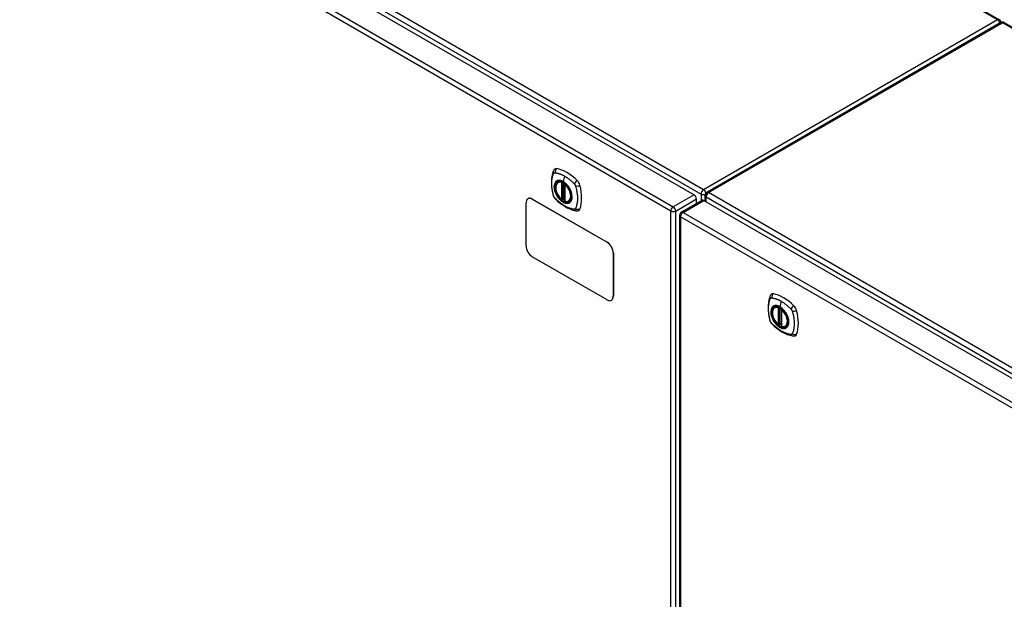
# Model space of a CAD drawing. Header units: inches. Extents: x 27 to 687, y 75 to 320.
# Tile 27 of 33: x 613 to 641, y 275 to 292. Entities that reach past the tile are written whole.
import ezdxf

# ---------------------------------------------------------------- set-up
doc = ezdxf.new("R2010")
doc.units = ezdxf.units.IN
doc.header["$MEASUREMENT"] = 0
doc.layers.add('Visible Edges(ANSI)', color=7, linetype='Continuous', lineweight=25)
doc.layers.add('Visible Tangent Edges(ANSI)', color=7, linetype='Continuous', lineweight=25)

msp = doc.modelspace()

# ---------------------------------------------------------------- linework, layer by layer
at = {"layer": 'Visible Edges(ANSI)'}
for p, q in [((594.78, 317.996), (640.427, 291.642)), ((585.372, 313.46), (631.761, 286.677)), ((640.468, 291.561), (632.123, 286.743)), ((640.567, 291.561), (686.103, 265.271)), ((627.901, 287.036), (627.911, 287.042)), ((628.095, 286.975), (628.095, 286.497)), ((626.994, 285.225), (626.994, 286.45)), ((627.05, 286.567), (627.046, 286.565)), ((627.171, 286.552), (629.292, 285.328)), ((627.175, 286.555), (629.296, 285.33)), ((628.027, 286.553), (628.013, 286.545)), ((628.041, 286.55), (628.039, 286.552)), ((628.095, 286.573), (628.055, 286.549)), ((628.214, 286.494), (628.224, 286.5)), ((631.401, 286.18), (631.991, 286.521)), ((631.831, 286.428), (631.831, 286.556)), ((632.041, 286.516), (678.43, 259.733)), ((632.073, 286.497), (632.073, 286.657)), ((631.351, 286.094), (631.351, 254.479)), ((629.469, 285.021), (629.469, 283.797)), ((629.473, 285.024), (629.473, 283.799)), ((629.292, 283.695), (627.171, 284.919)), ((629.421, 283.685), (629.417, 283.682)), ((634.05, 283.485), (634.061, 283.491)), ((634.245, 283.424), (634.245, 282.946)), ((634.176, 283.002), (634.162, 282.994)), ((634.191, 283), (634.189, 283.001)), ((634.245, 283.022), (634.204, 282.999)), ((634.363, 282.943), (634.374, 282.949))]:
    msp.add_line(p, q, dxfattribs=at)
at = {"layer": 'Visible Edges(ANSI)', "flags": 128}
for points in [[(627.767, 287.345), (627.759, 287.324), (627.753, 287.304), (627.747, 287.286), (627.743, 287.267), (627.738, 287.249), (627.734, 287.229), (627.727, 287.189), (627.721, 287.148), (627.717, 287.107), (627.715, 287.065), (627.714, 287.022), (627.715, 286.978), (627.717, 286.934), (627.721, 286.89), (627.726, 286.845), (627.733, 286.8), (627.742, 286.754), (627.752, 286.708), (627.757, 286.685), (627.76, 286.674), (627.764, 286.66)], [(627.805, 287.402), (627.792, 287.388), (627.781, 287.374), (627.773, 287.359), (627.767, 287.345)], [(627.999, 286.546), (627.985, 286.558), (627.971, 286.572), (627.958, 286.586), (627.945, 286.601), (627.933, 286.617), (627.921, 286.633), (627.91, 286.65), (627.899, 286.667), (627.889, 286.685), (627.88, 286.703), (627.871, 286.721), (627.863, 286.74), (627.856, 286.759), (627.85, 286.777), (627.845, 286.796), (627.84, 286.814), (627.837, 286.833), (627.834, 286.851), (627.833, 286.868), (627.832, 286.885), (627.833, 286.902), (627.834, 286.918), (627.836, 286.934), (627.84, 286.949), (627.844, 286.963), (627.849, 286.977), (627.855, 286.989), (627.863, 287.001), (627.871, 287.011), (627.88, 287.021), (627.89, 287.029), (627.901, 287.036)], [(628.153, 286.956), (628.172, 286.934), (628.19, 286.91), (628.206, 286.885), (628.222, 286.86), (628.236, 286.834), (628.249, 286.807), (628.261, 286.78), (628.271, 286.753)], [(627.764, 286.66), (627.768, 286.646), (627.773, 286.633), (627.779, 286.62), (627.786, 286.608), (627.793, 286.596), (627.801, 286.585), (627.81, 286.574), (627.819, 286.563)], [(627.819, 286.563), (627.829, 286.553), (627.838, 286.544), (627.856, 286.528), (627.89, 286.497), (627.925, 286.467), (627.961, 286.438), (627.997, 286.411), (628.034, 286.386), (628.071, 286.362), (628.108, 286.339), (628.146, 286.318), (628.184, 286.299), (628.222, 286.282), (628.26, 286.267), (628.298, 286.253), (628.336, 286.241), (628.374, 286.231), (628.393, 286.227), (628.404, 286.225), (628.415, 286.223)], [(628.039, 286.552), (628.037, 286.553), (628.033, 286.554), (628.03, 286.554), (628.027, 286.553)], [(628.214, 286.494), (628.202, 286.488), (628.189, 286.483), (628.176, 286.48), (628.162, 286.478), (628.148, 286.478), (628.134, 286.479), (628.119, 286.482), (628.104, 286.486)], [(628.415, 286.223), (628.43, 286.222), (628.447, 286.222), (628.464, 286.224), (628.482, 286.228)], [(633.917, 283.795), (633.909, 283.774), (633.902, 283.754), (633.897, 283.735), (633.892, 283.717), (633.888, 283.698), (633.884, 283.679), (633.877, 283.639), (633.871, 283.598), (633.867, 283.556), (633.865, 283.514), (633.864, 283.471), (633.865, 283.428), (633.867, 283.384), (633.871, 283.339), (633.876, 283.294), (633.883, 283.249), (633.891, 283.203), (633.901, 283.158), (633.907, 283.135), (633.91, 283.123), (633.913, 283.109)], [(633.955, 283.851), (633.942, 283.837), (633.931, 283.823), (633.923, 283.809), (633.917, 283.795)], [(634.149, 282.995), (634.135, 283.008), (634.121, 283.021), (634.108, 283.036), (634.095, 283.051), (634.083, 283.066), (634.071, 283.082), (634.059, 283.099), (634.049, 283.117), (634.039, 283.134), (634.029, 283.152), (634.021, 283.171), (634.013, 283.189), (634.006, 283.208), (634, 283.227), (633.995, 283.245), (633.99, 283.264), (633.987, 283.282), (633.984, 283.3), (633.983, 283.318), (633.982, 283.335), (633.982, 283.352), (633.984, 283.368), (633.986, 283.384), (633.989, 283.398), (633.994, 283.413), (633.999, 283.426), (634.005, 283.438), (634.012, 283.45), (634.02, 283.461), (634.03, 283.47), (634.039, 283.478), (634.05, 283.485)], [(634.303, 283.405), (634.322, 283.383), (634.339, 283.359), (634.356, 283.335), (634.372, 283.309), (634.386, 283.283), (634.399, 283.256), (634.41, 283.229), (634.42, 283.202)], [(633.913, 283.109), (633.918, 283.096), (633.923, 283.082), (633.929, 283.07), (633.935, 283.058), (633.943, 283.046), (633.951, 283.034), (633.959, 283.023), (633.969, 283.013)], [(633.969, 283.013), (633.979, 283.003), (633.988, 282.994), (634.006, 282.977), (634.04, 282.947), (634.075, 282.917), (634.111, 282.888), (634.147, 282.861), (634.184, 282.835), (634.221, 282.811), (634.258, 282.789), (634.296, 282.768), (634.333, 282.749), (634.371, 282.732), (634.409, 282.716), (634.448, 282.702), (634.486, 282.691), (634.524, 282.681), (634.543, 282.677), (634.553, 282.675), (634.564, 282.673)], [(634.189, 283.001), (634.187, 283.003), (634.183, 283.004), (634.179, 283.003), (634.176, 283.002)], [(634.363, 282.943), (634.351, 282.937), (634.339, 282.933), (634.326, 282.93), (634.312, 282.928), (634.298, 282.928), (634.283, 282.929), (634.269, 282.931), (634.254, 282.935)], [(634.564, 282.673), (634.58, 282.671), (634.596, 282.671), (634.614, 282.673), (634.632, 282.678)]]:
    msp.add_lwpolyline(points, dxfattribs=at)
at = {"layer": 'Visible Edges(ANSI)'}
for centre, radius, start, end in [((640.378, 291.556), 0.099, 5.2644, 60), ((640.518, 291.475), 0.099, 60, 120), ((628.107, 286.975), 0.0118, 137.3656, 180), ((632.172, 286.657), 0.099, 120, 180), ((628.007, 286.555), 0.0118, 229.389, 300), ((628.049, 286.559), 0.0118, 232.1717, 300), ((628.107, 286.497), 0.0118, 180, 253.4446), ((631.45, 286.094), 0.099, 120, 180), ((634.257, 283.424), 0.0118, 137.3656, 180), ((634.157, 283.004), 0.0118, 229.389, 300), ((634.198, 283.009), 0.0118, 232.1717, 300), ((634.257, 282.946), 0.0118, 180, 253.4446)]:
    msp.add_arc(centre, radius, start, end, dxfattribs=at)
for centre, major_axis, start_param, end_param in [((627.904, 287.256), (-0.089, 0.153), 5.825423, 6.408181), ((628.155, 286.259), (-0.64, 1.108), 5.170151, 5.825423), ((628.05, 286.761), (0.157, -0.273), 2.363977, 7.060801), ((628.406, 286.966), (0.089, -0.153), 1.113034, 2.028558), ((627.667, 287.102), (-0.64, 1.108), 3.599355, 4.254627), ((627.171, 286.348), (-0.125, 0.217), 5.497787, 7.068583), ((627.175, 286.351), (-0.125, 0.217), 5.497787, 6.283185), ((631.761, 286.596), (-0.0495, 0.0857), 3.926991, 5.497787), ((632.041, 286.435), (-0.0495, 0.0857), 5.497787, 6.283185), ((628.406, 286.387), (0.089, -0.153), 6.158189, 6.740947), ((629.292, 285.123), (0.125, -0.217), 0.785398, 2.356194), ((629.296, 285.126), (-0.125, 0.217), 3.926991, 5.497787), ((627.171, 285.123), (-0.125, 0.217), 0.785398, 2.356194), ((629.292, 283.899), (0.125, -0.217), 5.497787, 7.068583), ((629.296, 283.901), (0.125, -0.217), 0, 0.785398), ((634.054, 283.705), (-0.089, 0.153), 5.825423, 6.408181), ((634.304, 282.708), (-0.64, 1.108), 5.170151, 5.825423), ((634.2, 283.21), (0.157, -0.273), 2.363977, 7.060801), ((634.555, 283.415), (0.089, -0.153), 1.113034, 2.028558), ((633.817, 283.552), (-0.64, 1.108), 3.599355, 4.254627), ((634.555, 282.836), (0.089, -0.153), 6.158189, 6.740947)]:
    msp.add_ellipse(centre, major_axis=major_axis, ratio=0.57735, start_param=start_param, end_param=end_param, dxfattribs=at)
for centre in [(628.046, 286.759), (634.196, 283.208)]:
    msp.add_ellipse(centre, major_axis=(-0.16, 0.277), ratio=0.57735, dxfattribs=at)
at = {"layer": 'Visible Tangent Edges(ANSI)'}
for p, q in [((640.378, 291.637), (594.751, 317.979)), ((585.433, 313.561), (631.962, 286.697)), ((632.032, 286.819), (585.503, 313.682)), ((631.101, 286.215), (584.711, 312.998)), ((584.781, 313.119), (631.171, 286.336)), ((640.378, 291.637), (632.032, 286.819)), ((632.172, 286.738), (640.518, 291.556)), ((686.103, 265.237), (640.518, 291.556)), ((627.998, 287.028), (627.998, 286.55)), ((628.015, 287.028), (628.022, 287.032)), ((628.015, 286.55), (628.015, 287.028)), ((628.026, 287.03), (628.026, 286.557)), ((628.042, 286.557), (628.042, 287.022)), ((628.089, 287.205), (628.045, 287.05)), ((628.057, 286.555), (628.057, 287.014)), ((628.099, 286.492), (628.099, 286.97)), ((631.962, 286.697), (631.962, 286.504)), ((678.701, 259.874), (632.172, 286.738)), ((627.171, 286.552), (627.175, 286.555)), ((628.026, 286.557), (628.015, 286.55)), ((628.095, 286.577), (628.057, 286.555)), ((631.761, 286.677), (631.171, 286.336)), ((631.241, 286.215), (631.831, 286.556)), ((631.45, 286.175), (632.041, 286.516)), ((632.102, 286.616), (678.631, 259.753)), ((632.102, 286.48), (632.102, 286.616)), ((631.101, 254.6), (631.101, 286.215)), ((631.241, 254.6), (631.241, 286.215)), ((631.45, 286.175), (677.84, 259.392)), ((677.77, 259.27), (631.38, 286.054)), ((631.38, 286.054), (631.38, 254.439)), ((629.296, 285.33), (629.292, 285.328)), ((629.469, 285.021), (629.473, 285.024)), ((629.473, 283.799), (629.469, 283.797)), ((634.239, 283.655), (634.195, 283.499)), ((634.148, 283.477), (634.148, 282.999)), ((634.165, 283.477), (634.172, 283.481)), ((634.165, 282.999), (634.165, 283.477)), ((634.176, 283.479), (634.176, 283.006)), ((634.191, 283.007), (634.191, 283.472)), ((634.207, 283.004), (634.207, 283.463)), ((634.249, 282.941), (634.249, 283.419)), ((634.176, 283.006), (634.165, 282.999)), ((634.245, 283.026), (634.207, 283.004))]:
    msp.add_line(p, q, dxfattribs=at)
at = {"layer": 'Visible Tangent Edges(ANSI)', "flags": 128}
for points in [[(627.777, 286.645), (627.768, 286.678), (627.76, 286.708), (627.753, 286.738), (627.747, 286.767), (627.742, 286.796), (627.737, 286.825), (627.733, 286.854), (627.73, 286.883), (627.727, 286.911), (627.726, 286.939), (627.724, 286.967), (627.724, 286.994), (627.724, 287.021), (627.726, 287.047), (627.727, 287.073), (627.73, 287.098), (627.733, 287.123), (627.737, 287.147), (627.742, 287.17), (627.747, 287.193), (627.753, 287.215), (627.76, 287.237), (627.768, 287.258), (627.777, 287.28)], [(627.777, 287.28), (627.778, 287.281), (627.778, 287.281), (627.779, 287.282), (627.779, 287.283), (627.78, 287.284), (627.78, 287.285), (627.781, 287.285), (627.781, 287.286), (627.782, 287.287), (627.783, 287.288), (627.783, 287.288), (627.784, 287.289), (627.784, 287.29), (627.785, 287.29), (627.786, 287.291), (627.786, 287.292), (627.787, 287.292), (627.788, 287.293), (627.789, 287.293), (627.789, 287.294), (627.79, 287.294), (627.791, 287.295), (627.791, 287.295), (627.792, 287.296)], [(627.792, 287.296), (627.793, 287.296), (627.794, 287.297), (627.795, 287.297), (627.795, 287.297), (627.796, 287.298), (627.797, 287.298), (627.798, 287.298), (627.799, 287.299), (627.8, 287.299), (627.8, 287.299), (627.801, 287.299), (627.802, 287.3), (627.803, 287.3), (627.804, 287.3), (627.805, 287.3), (627.806, 287.3), (627.807, 287.3), (627.808, 287.301), (627.809, 287.301), (627.81, 287.301), (627.811, 287.301), (627.811, 287.301), (627.812, 287.301), (627.813, 287.301)], [(627.813, 287.301), (627.826, 287.3), (627.837, 287.298), (627.848, 287.296), (627.859, 287.294), (627.87, 287.292), (627.882, 287.289), (627.893, 287.287), (627.904, 287.284), (627.915, 287.28), (627.927, 287.277), (627.938, 287.273), (627.95, 287.27), (627.961, 287.265), (627.973, 287.261), (627.984, 287.257), (627.996, 287.252), (628.008, 287.247), (628.019, 287.242), (628.031, 287.236), (628.043, 287.23), (628.054, 287.224), (628.066, 287.218), (628.078, 287.212), (628.089, 287.205)], [(627.851, 287.056), (627.842, 287.048), (627.834, 287.039), (627.826, 287.029), (627.819, 287.018), (627.813, 287.006), (627.808, 286.994), (627.803, 286.981), (627.8, 286.967), (627.797, 286.952), (627.795, 286.936), (627.793, 286.92), (627.793, 286.904), (627.793, 286.887), (627.795, 286.869), (627.797, 286.851), (627.8, 286.833), (627.804, 286.815), (627.808, 286.796), (627.813, 286.777), (627.819, 286.759), (627.826, 286.74), (627.834, 286.721), (627.842, 286.703), (627.851, 286.684)], [(628.271, 286.753), (628.288, 286.684), (628.295, 286.619), (628.29, 286.56), (628.274, 286.511), (628.247, 286.473), (628.211, 286.448), (628.168, 286.437), (628.119, 286.441), (628.066, 286.46), (628.013, 286.493), (627.961, 286.537), (627.913, 286.592), (627.871, 286.654), (627.837, 286.721), (627.813, 286.79), (627.8, 286.858), (627.797, 286.921), (627.807, 286.977), (627.827, 287.022), (627.857, 287.055), (627.896, 287.075), (627.942, 287.08), (627.993, 287.07), (628.046, 287.046)], [(627.884, 287.075), (627.883, 287.075), (627.881, 287.074), (627.88, 287.073), (627.878, 287.073), (627.877, 287.072), (627.875, 287.071), (627.874, 287.071), (627.872, 287.07), (627.871, 287.069), (627.87, 287.068), (627.868, 287.068), (627.867, 287.067), (627.865, 287.066), (627.864, 287.065), (627.863, 287.064), (627.861, 287.063), (627.86, 287.063), (627.859, 287.062), (627.857, 287.061), (627.856, 287.06), (627.855, 287.059), (627.853, 287.058), (627.852, 287.057), (627.851, 287.056)], [(628.045, 287.05), (628.038, 287.054), (628.031, 287.057), (628.024, 287.061), (628.016, 287.064), (628.009, 287.067), (628.002, 287.07), (627.995, 287.073), (627.988, 287.075), (627.981, 287.077), (627.974, 287.079), (627.967, 287.08), (627.96, 287.082), (627.953, 287.082), (627.946, 287.083), (627.94, 287.084), (627.933, 287.084), (627.926, 287.084), (627.92, 287.083), (627.914, 287.082), (627.908, 287.082), (627.902, 287.08), (627.896, 287.079), (627.89, 287.077), (627.884, 287.075)], [(628.206, 286.889), (628.2, 286.898), (628.195, 286.906), (628.189, 286.915), (628.183, 286.923), (628.177, 286.931), (628.17, 286.939), (628.164, 286.947), (628.157, 286.954), (628.151, 286.962), (628.144, 286.969), (628.138, 286.976), (628.131, 286.983), (628.124, 286.989), (628.117, 286.996), (628.11, 287.002), (628.103, 287.008), (628.096, 287.014), (628.089, 287.02), (628.082, 287.026), (628.074, 287.031), (628.067, 287.036), (628.06, 287.041), (628.053, 287.045), (628.045, 287.05)], [(628.046, 287.046), (628.05, 287.043), (628.055, 287.04), (628.06, 287.037), (628.064, 287.034), (628.069, 287.031), (628.073, 287.028), (628.078, 287.025), (628.083, 287.021), (628.087, 287.018), (628.092, 287.014), (628.096, 287.011), (628.101, 287.007), (628.105, 287.003), (628.11, 286.999), (628.114, 286.995), (628.119, 286.991), (628.123, 286.987), (628.128, 286.983), (628.132, 286.979), (628.136, 286.974), (628.14, 286.97), (628.145, 286.965), (628.149, 286.961), (628.153, 286.956)], [(628.089, 287.205), (628.101, 287.198), (628.113, 287.191), (628.124, 287.184), (628.136, 287.176), (628.148, 287.169), (628.159, 287.161), (628.171, 287.153), (628.182, 287.144), (628.194, 287.136), (628.205, 287.127), (628.217, 287.118), (628.228, 287.109), (628.239, 287.1), (628.251, 287.09), (628.262, 287.08), (628.273, 287.071), (628.284, 287.061), (628.295, 287.05), (628.306, 287.04), (628.318, 287.03), (628.328, 287.019), (628.339, 287.008), (628.35, 286.998), (628.363, 286.983)], [(628.363, 286.983), (628.365, 286.981), (628.367, 286.979), (628.369, 286.977), (628.371, 286.974), (628.373, 286.972), (628.374, 286.969), (628.376, 286.967), (628.378, 286.964), (628.38, 286.962), (628.381, 286.959), (628.383, 286.957), (628.384, 286.954), (628.386, 286.951), (628.387, 286.949), (628.389, 286.946), (628.39, 286.943), (628.392, 286.94), (628.393, 286.937), (628.394, 286.935), (628.395, 286.932), (628.396, 286.929), (628.397, 286.926), (628.398, 286.923), (628.399, 286.921)], [(628.239, 286.832), (628.238, 286.834), (628.237, 286.837), (628.236, 286.839), (628.234, 286.841), (628.233, 286.844), (628.232, 286.846), (628.23, 286.849), (628.229, 286.851), (628.228, 286.854), (628.226, 286.856), (628.225, 286.858), (628.223, 286.861), (628.222, 286.863), (628.221, 286.866), (628.219, 286.868), (628.218, 286.87), (628.216, 286.873), (628.215, 286.875), (628.213, 286.878), (628.212, 286.88), (628.211, 286.882), (628.209, 286.885), (628.208, 286.887), (628.206, 286.889)], [(628.239, 286.46), (628.248, 286.468), (628.257, 286.477), (628.264, 286.487), (628.271, 286.498), (628.277, 286.51), (628.283, 286.522), (628.287, 286.536), (628.291, 286.55), (628.294, 286.564), (628.296, 286.58), (628.297, 286.596), (628.298, 286.612), (628.297, 286.629), (628.296, 286.647), (628.294, 286.665), (628.291, 286.683), (628.287, 286.701), (628.283, 286.72), (628.277, 286.739), (628.271, 286.757), (628.264, 286.776), (628.257, 286.795), (628.248, 286.813), (628.239, 286.832)], [(628.399, 286.921), (628.409, 286.888), (628.417, 286.858), (628.424, 286.828), (628.43, 286.799), (628.436, 286.77), (628.44, 286.741), (628.445, 286.712), (628.448, 286.683), (628.451, 286.655), (628.453, 286.627), (628.454, 286.6), (628.455, 286.572), (628.454, 286.546), (628.453, 286.519), (628.451, 286.494), (628.448, 286.468), (628.445, 286.444), (628.44, 286.419), (628.435, 286.396), (628.43, 286.373), (628.424, 286.351), (628.417, 286.329), (628.409, 286.308), (628.399, 286.286)], [(627.813, 286.582), (627.811, 286.585), (627.81, 286.587), (627.808, 286.589), (627.806, 286.592), (627.804, 286.594), (627.802, 286.596), (627.8, 286.599), (627.799, 286.601), (627.797, 286.604), (627.795, 286.607), (627.794, 286.609), (627.792, 286.612), (627.791, 286.615), (627.789, 286.617), (627.788, 286.62), (627.786, 286.623), (627.785, 286.626), (627.784, 286.628), (627.783, 286.631), (627.781, 286.634), (627.78, 286.637), (627.779, 286.64), (627.778, 286.642), (627.777, 286.645)], [(628.363, 286.265), (628.339, 286.268), (628.318, 286.272), (628.295, 286.277), (628.273, 286.282), (628.251, 286.289), (628.228, 286.297), (628.205, 286.305), (628.182, 286.315), (628.159, 286.325), (628.136, 286.336), (628.113, 286.349), (628.089, 286.362), (628.066, 286.376), (628.043, 286.39), (628.019, 286.406), (627.996, 286.422), (627.973, 286.439), (627.95, 286.457), (627.927, 286.476), (627.904, 286.496), (627.882, 286.516), (627.859, 286.536), (627.837, 286.557), (627.813, 286.582)], [(627.851, 286.684), (627.852, 286.682), (627.853, 286.679), (627.855, 286.677), (627.856, 286.674), (627.857, 286.672), (627.859, 286.67), (627.86, 286.667), (627.861, 286.665), (627.863, 286.662), (627.864, 286.66), (627.865, 286.657), (627.867, 286.655), (627.868, 286.653), (627.87, 286.65), (627.871, 286.648), (627.872, 286.645), (627.874, 286.643), (627.875, 286.641), (627.877, 286.638), (627.878, 286.636), (627.88, 286.634), (627.881, 286.631), (627.883, 286.629), (627.884, 286.627)], [(627.884, 286.627), (627.896, 286.61), (627.908, 286.593), (627.92, 286.577), (627.933, 286.562), (627.946, 286.547), (627.96, 286.533), (627.974, 286.52), (627.988, 286.508), (628.002, 286.496), (628.016, 286.485), (628.031, 286.476), (628.046, 286.467), (628.06, 286.459), (628.075, 286.452), (628.089, 286.446), (628.103, 286.441), (628.117, 286.437), (628.131, 286.435), (628.145, 286.433), (628.158, 286.432), (628.171, 286.433), (628.183, 286.434), (628.195, 286.437), (628.206, 286.441)], [(628.026, 286.557), (628.026, 286.556), (628.026, 286.556), (628.026, 286.556), (628.026, 286.556), (628.026, 286.556), (628.026, 286.556), (628.026, 286.556), (628.026, 286.556), (628.026, 286.556), (628.026, 286.556), (628.026, 286.556), (628.026, 286.556), (628.026, 286.556), (628.026, 286.556), (628.026, 286.556), (628.026, 286.555), (628.026, 286.555), (628.026, 286.555), (628.026, 286.555), (628.026, 286.555), (628.026, 286.555), (628.026, 286.555), (628.026, 286.555), (628.026, 286.555)], [(628.026, 286.555), (628.026, 286.555), (628.026, 286.555), (628.026, 286.554), (628.026, 286.554), (628.026, 286.554), (628.026, 286.554), (628.026, 286.554), (628.026, 286.554), (628.026, 286.553), (628.026, 286.553), (628.026, 286.553), (628.026, 286.553), (628.026, 286.553), (628.026, 286.553), (628.026, 286.553), (628.026, 286.553), (628.026, 286.553), (628.026, 286.553), (628.026, 286.553), (628.026, 286.553), (628.026, 286.553), (628.026, 286.553), (628.026, 286.553), (628.026, 286.553)], [(628.026, 286.553), (628.026, 286.553), (628.026, 286.553), (628.026, 286.553), (628.026, 286.553), (628.026, 286.553), (628.026, 286.553), (628.026, 286.553), (628.026, 286.553), (628.026, 286.553), (628.026, 286.553), (628.026, 286.553), (628.026, 286.553), (628.026, 286.553), (628.026, 286.553), (628.026, 286.553), (628.026, 286.553), (628.026, 286.553), (628.026, 286.553), (628.027, 286.553), (628.027, 286.553), (628.027, 286.553), (628.027, 286.553), (628.027, 286.553), (628.027, 286.553)], [(628.039, 286.552), (628.039, 286.552), (628.04, 286.552), (628.04, 286.552), (628.04, 286.552), (628.04, 286.551), (628.04, 286.551), (628.04, 286.551), (628.04, 286.551), (628.04, 286.551), (628.04, 286.551), (628.04, 286.551), (628.04, 286.551), (628.04, 286.551), (628.04, 286.551), (628.04, 286.551), (628.04, 286.551), (628.04, 286.551), (628.04, 286.551), (628.04, 286.551), (628.04, 286.551), (628.041, 286.551), (628.041, 286.551), (628.041, 286.551), (628.041, 286.551)], [(628.041, 286.551), (628.041, 286.551), (628.041, 286.551), (628.041, 286.551), (628.041, 286.551), (628.041, 286.551), (628.041, 286.551), (628.041, 286.551), (628.041, 286.552), (628.041, 286.552), (628.041, 286.552), (628.041, 286.552), (628.041, 286.552), (628.041, 286.552), (628.041, 286.552), (628.041, 286.552), (628.041, 286.553), (628.041, 286.553), (628.041, 286.553), (628.041, 286.553), (628.041, 286.553), (628.041, 286.553), (628.042, 286.554), (628.042, 286.554), (628.042, 286.554)], [(628.042, 286.554), (628.042, 286.554), (628.042, 286.554), (628.042, 286.554), (628.042, 286.555), (628.042, 286.555), (628.042, 286.555), (628.042, 286.555), (628.042, 286.555), (628.042, 286.555), (628.042, 286.555), (628.042, 286.555), (628.042, 286.556), (628.042, 286.556), (628.042, 286.556), (628.042, 286.556), (628.042, 286.556), (628.042, 286.556), (628.042, 286.556), (628.042, 286.557), (628.042, 286.557), (628.042, 286.557), (628.042, 286.557), (628.042, 286.557), (628.042, 286.557)], [(628.206, 286.441), (628.208, 286.441), (628.209, 286.442), (628.211, 286.443), (628.212, 286.443), (628.213, 286.444), (628.215, 286.445), (628.216, 286.445), (628.218, 286.446), (628.219, 286.447), (628.221, 286.448), (628.222, 286.448), (628.223, 286.449), (628.225, 286.45), (628.226, 286.451), (628.228, 286.452), (628.229, 286.452), (628.23, 286.453), (628.232, 286.454), (628.233, 286.455), (628.234, 286.456), (628.235, 286.457), (628.237, 286.458), (628.238, 286.459), (628.239, 286.46)], [(628.399, 286.286), (628.398, 286.284), (628.397, 286.283), (628.396, 286.281), (628.395, 286.28), (628.394, 286.278), (628.393, 286.277), (628.392, 286.275), (628.39, 286.274), (628.389, 286.273), (628.387, 286.272), (628.386, 286.271), (628.384, 286.27), (628.383, 286.269), (628.381, 286.268), (628.38, 286.268), (628.378, 286.267), (628.376, 286.267), (628.374, 286.266), (628.373, 286.266), (628.371, 286.265), (628.369, 286.265), (628.367, 286.265), (628.365, 286.265), (628.363, 286.265)], [(633.927, 283.095), (633.917, 283.128), (633.91, 283.157), (633.903, 283.187), (633.897, 283.216), (633.892, 283.246), (633.887, 283.275), (633.883, 283.304), (633.88, 283.333), (633.877, 283.361), (633.875, 283.389), (633.874, 283.416), (633.874, 283.444), (633.874, 283.47), (633.875, 283.497), (633.877, 283.522), (633.88, 283.548), (633.883, 283.572), (633.887, 283.596), (633.892, 283.62), (633.897, 283.643), (633.903, 283.665), (633.91, 283.686), (633.917, 283.708), (633.927, 283.729)], [(633.927, 283.729), (633.927, 283.73), (633.928, 283.731), (633.928, 283.732), (633.929, 283.733), (633.929, 283.733), (633.93, 283.734), (633.931, 283.735), (633.931, 283.736), (633.932, 283.736), (633.932, 283.737), (633.933, 283.738), (633.934, 283.739), (633.934, 283.739), (633.935, 283.74), (633.935, 283.74), (633.936, 283.741), (633.937, 283.742), (633.938, 283.742), (633.938, 283.743), (633.939, 283.743), (633.94, 283.744), (633.94, 283.744), (633.941, 283.745), (633.942, 283.745)], [(633.942, 283.745), (633.943, 283.746), (633.944, 283.746), (633.944, 283.746), (633.945, 283.747), (633.946, 283.747), (633.947, 283.748), (633.948, 283.748), (633.948, 283.748), (633.949, 283.748), (633.95, 283.749), (633.951, 283.749), (633.952, 283.749), (633.953, 283.749), (633.954, 283.75), (633.955, 283.75), (633.956, 283.75), (633.956, 283.75), (633.957, 283.75), (633.958, 283.75), (633.959, 283.75), (633.96, 283.75), (633.961, 283.75), (633.962, 283.75), (633.963, 283.75)], [(633.963, 283.75), (633.976, 283.75), (633.987, 283.748), (633.998, 283.746), (634.009, 283.744), (634.02, 283.741), (634.031, 283.739), (634.043, 283.736), (634.054, 283.733), (634.065, 283.73), (634.077, 283.726), (634.088, 283.723), (634.1, 283.719), (634.111, 283.715), (634.123, 283.711), (634.134, 283.706), (634.146, 283.701), (634.157, 283.696), (634.169, 283.691), (634.181, 283.686), (634.192, 283.68), (634.204, 283.674), (634.216, 283.668), (634.227, 283.661), (634.239, 283.655)], [(634.239, 283.655), (634.251, 283.648), (634.262, 283.641), (634.274, 283.633), (634.286, 283.626), (634.297, 283.618), (634.309, 283.61), (634.32, 283.602), (634.332, 283.594), (634.343, 283.585), (634.355, 283.576), (634.366, 283.567), (634.378, 283.558), (634.389, 283.549), (634.4, 283.54), (634.412, 283.53), (634.423, 283.52), (634.434, 283.51), (634.445, 283.5), (634.456, 283.49), (634.467, 283.479), (634.478, 283.469), (634.489, 283.458), (634.5, 283.447), (634.513, 283.433)], [(634.001, 283.505), (633.992, 283.497), (633.984, 283.488), (633.976, 283.478), (633.969, 283.468), (633.963, 283.456), (633.958, 283.443), (633.953, 283.43), (633.949, 283.416), (633.947, 283.401), (633.944, 283.386), (633.943, 283.37), (633.943, 283.353), (633.943, 283.336), (633.944, 283.319), (633.947, 283.301), (633.949, 283.283), (633.953, 283.264), (633.958, 283.245), (633.963, 283.227), (633.969, 283.208), (633.976, 283.189), (633.984, 283.171), (633.992, 283.152), (634.001, 283.134)], [(634.42, 283.202), (634.438, 283.134), (634.445, 283.068), (634.44, 283.01), (634.423, 282.96), (634.397, 282.922), (634.361, 282.897), (634.318, 282.887), (634.268, 282.891), (634.216, 282.91), (634.162, 282.942), (634.11, 282.987), (634.062, 283.042), (634.02, 283.104), (633.987, 283.171), (633.963, 283.24), (633.949, 283.307), (633.947, 283.371), (633.956, 283.426), (633.977, 283.471), (634.007, 283.505), (634.046, 283.524), (634.092, 283.529), (634.142, 283.519), (634.196, 283.495)], [(634.034, 283.525), (634.032, 283.524), (634.031, 283.523), (634.029, 283.523), (634.028, 283.522), (634.026, 283.521), (634.025, 283.521), (634.024, 283.52), (634.022, 283.519), (634.021, 283.519), (634.019, 283.518), (634.018, 283.517), (634.017, 283.516), (634.015, 283.515), (634.014, 283.515), (634.012, 283.514), (634.011, 283.513), (634.01, 283.512), (634.008, 283.511), (634.007, 283.51), (634.006, 283.509), (634.004, 283.508), (634.003, 283.507), (634.002, 283.506), (634.001, 283.505)], [(634.195, 283.499), (634.188, 283.503), (634.181, 283.507), (634.173, 283.51), (634.166, 283.514), (634.159, 283.517), (634.152, 283.52), (634.144, 283.522), (634.137, 283.525), (634.13, 283.527), (634.123, 283.528), (634.116, 283.53), (634.109, 283.531), (634.103, 283.532), (634.096, 283.533), (634.089, 283.533), (634.083, 283.533), (634.076, 283.533), (634.07, 283.533), (634.064, 283.532), (634.057, 283.531), (634.051, 283.53), (634.045, 283.528), (634.04, 283.527), (634.034, 283.525)], [(634.356, 283.339), (634.35, 283.347), (634.344, 283.356), (634.338, 283.364), (634.332, 283.372), (634.326, 283.38), (634.32, 283.388), (634.314, 283.396), (634.307, 283.404), (634.301, 283.411), (634.294, 283.418), (634.287, 283.425), (634.281, 283.432), (634.274, 283.439), (634.267, 283.445), (634.26, 283.452), (634.253, 283.458), (634.246, 283.464), (634.238, 283.47), (634.231, 283.475), (634.224, 283.48), (634.217, 283.485), (634.21, 283.49), (634.202, 283.495), (634.195, 283.499)], [(634.196, 283.495), (634.2, 283.493), (634.205, 283.49), (634.209, 283.487), (634.214, 283.484), (634.219, 283.481), (634.223, 283.478), (634.228, 283.474), (634.232, 283.471), (634.237, 283.467), (634.242, 283.464), (634.246, 283.46), (634.251, 283.456), (634.255, 283.453), (634.26, 283.449), (634.264, 283.445), (634.268, 283.441), (634.273, 283.437), (634.277, 283.432), (634.282, 283.428), (634.286, 283.424), (634.29, 283.419), (634.294, 283.415), (634.299, 283.41), (634.303, 283.405)], [(634.389, 283.281), (634.388, 283.284), (634.386, 283.286), (634.385, 283.288), (634.384, 283.291), (634.383, 283.293), (634.381, 283.296), (634.38, 283.298), (634.379, 283.301), (634.377, 283.303), (634.376, 283.306), (634.375, 283.308), (634.373, 283.31), (634.372, 283.313), (634.37, 283.315), (634.369, 283.318), (634.368, 283.32), (634.366, 283.322), (634.365, 283.325), (634.363, 283.327), (634.362, 283.329), (634.36, 283.332), (634.359, 283.334), (634.357, 283.336), (634.356, 283.339)], [(634.513, 283.433), (634.515, 283.431), (634.517, 283.428), (634.519, 283.426), (634.52, 283.424), (634.522, 283.421), (634.524, 283.419), (634.526, 283.416), (634.528, 283.414), (634.529, 283.411), (634.531, 283.409), (634.533, 283.406), (634.534, 283.403), (634.536, 283.401), (634.537, 283.398), (634.539, 283.395), (634.54, 283.393), (634.541, 283.39), (634.543, 283.387), (634.544, 283.384), (634.545, 283.381), (634.546, 283.379), (634.547, 283.376), (634.548, 283.373), (634.549, 283.37)], [(634.549, 283.37), (634.559, 283.337), (634.566, 283.307), (634.573, 283.278), (634.58, 283.248), (634.585, 283.219), (634.59, 283.19), (634.594, 283.161), (634.598, 283.133), (634.601, 283.105), (634.603, 283.077), (634.604, 283.049), (634.604, 283.022), (634.604, 282.995), (634.603, 282.969), (634.601, 282.943), (634.598, 282.918), (634.594, 282.893), (634.59, 282.869), (634.585, 282.845), (634.58, 282.822), (634.573, 282.8), (634.566, 282.778), (634.559, 282.757), (634.549, 282.735)], [(633.963, 283.032), (633.961, 283.034), (633.959, 283.036), (633.957, 283.039), (633.956, 283.041), (633.954, 283.043), (633.952, 283.046), (633.95, 283.048), (633.948, 283.051), (633.947, 283.054), (633.945, 283.056), (633.944, 283.059), (633.942, 283.061), (633.94, 283.064), (633.939, 283.067), (633.938, 283.07), (633.936, 283.072), (633.935, 283.075), (633.934, 283.078), (633.932, 283.081), (633.931, 283.083), (633.93, 283.086), (633.929, 283.089), (633.928, 283.092), (633.927, 283.095)], [(634.001, 283.134), (634.002, 283.131), (634.003, 283.129), (634.004, 283.126), (634.006, 283.124), (634.007, 283.121), (634.008, 283.119), (634.01, 283.117), (634.011, 283.114), (634.012, 283.112), (634.014, 283.109), (634.015, 283.107), (634.017, 283.104), (634.018, 283.102), (634.019, 283.1), (634.021, 283.097), (634.022, 283.095), (634.024, 283.093), (634.025, 283.09), (634.026, 283.088), (634.028, 283.085), (634.029, 283.083), (634.031, 283.081), (634.032, 283.078), (634.034, 283.076)], [(634.034, 283.076), (634.045, 283.059), (634.057, 283.043), (634.07, 283.027), (634.083, 283.012), (634.096, 282.997), (634.109, 282.983), (634.123, 282.97), (634.137, 282.957), (634.152, 282.946), (634.166, 282.935), (634.181, 282.925), (634.195, 282.916), (634.21, 282.908), (634.224, 282.901), (634.239, 282.895), (634.253, 282.891), (634.267, 282.887), (634.281, 282.884), (634.294, 282.882), (634.307, 282.882), (634.32, 282.882), (634.333, 282.884), (634.344, 282.887), (634.356, 282.89)], [(634.389, 282.91), (634.398, 282.918), (634.406, 282.927), (634.414, 282.937), (634.421, 282.947), (634.427, 282.959), (634.432, 282.972), (634.437, 282.985), (634.441, 282.999), (634.444, 283.014), (634.446, 283.029), (634.447, 283.045), (634.447, 283.062), (634.447, 283.079), (634.446, 283.096), (634.444, 283.114), (634.441, 283.132), (634.437, 283.151), (634.432, 283.169), (634.427, 283.188), (634.421, 283.207), (634.414, 283.226), (634.406, 283.244), (634.398, 283.263), (634.389, 283.281)], [(634.513, 282.714), (634.489, 282.717), (634.467, 282.721), (634.445, 282.726), (634.423, 282.732), (634.4, 282.739), (634.378, 282.746), (634.355, 282.755), (634.332, 282.764), (634.309, 282.775), (634.286, 282.786), (634.263, 282.798), (634.239, 282.811), (634.216, 282.825), (634.192, 282.84), (634.169, 282.855), (634.146, 282.872), (634.123, 282.889), (634.1, 282.907), (634.077, 282.926), (634.054, 282.945), (634.031, 282.965), (634.009, 282.986), (633.987, 283.007), (633.963, 283.032)], [(634.176, 283.006), (634.176, 283.006), (634.176, 283.006), (634.176, 283.006), (634.176, 283.006), (634.176, 283.006), (634.176, 283.006), (634.176, 283.006), (634.176, 283.005), (634.176, 283.005), (634.176, 283.005), (634.176, 283.005), (634.176, 283.005), (634.176, 283.005), (634.176, 283.005), (634.176, 283.005), (634.176, 283.005), (634.176, 283.005), (634.176, 283.005), (634.176, 283.005), (634.176, 283.005), (634.176, 283.005), (634.176, 283.005), (634.176, 283.004), (634.176, 283.004)], [(634.176, 283.004), (634.176, 283.004), (634.176, 283.004), (634.176, 283.004), (634.176, 283.004), (634.176, 283.003), (634.176, 283.003), (634.176, 283.003), (634.176, 283.003), (634.176, 283.003), (634.176, 283.003), (634.176, 283.003), (634.176, 283.003), (634.176, 283.002), (634.176, 283.002), (634.176, 283.002), (634.176, 283.002), (634.176, 283.002), (634.176, 283.002), (634.176, 283.002), (634.176, 283.002), (634.176, 283.002), (634.176, 283.002), (634.176, 283.002), (634.176, 283.002)], [(634.176, 283.002), (634.176, 283.002), (634.176, 283.002), (634.176, 283.002), (634.176, 283.002), (634.176, 283.002), (634.176, 283.002), (634.176, 283.002), (634.176, 283.002), (634.176, 283.002), (634.176, 283.002), (634.176, 283.002), (634.176, 283.002), (634.176, 283.002), (634.176, 283.002), (634.176, 283.002), (634.176, 283.002), (634.176, 283.002), (634.176, 283.002), (634.176, 283.002), (634.176, 283.002), (634.176, 283.002), (634.176, 283.002), (634.176, 283.002), (634.176, 283.002)], [(634.189, 283.001), (634.189, 283.001), (634.189, 283.001), (634.189, 283.001), (634.189, 283.001), (634.189, 283.001), (634.189, 283.001), (634.19, 283.001), (634.19, 283.001), (634.19, 283.001), (634.19, 283.001), (634.19, 283.001), (634.19, 283.001), (634.19, 283.001), (634.19, 283.001), (634.19, 283.001), (634.19, 283.001), (634.19, 283.001), (634.19, 283.001), (634.19, 283.001), (634.19, 283.001), (634.19, 283.001), (634.19, 283), (634.19, 283), (634.19, 283)], [(634.19, 283), (634.19, 283.001), (634.19, 283.001), (634.19, 283.001), (634.191, 283.001), (634.191, 283.001), (634.191, 283.001), (634.191, 283.001), (634.191, 283.001), (634.191, 283.001), (634.191, 283.001), (634.191, 283.001), (634.191, 283.001), (634.191, 283.002), (634.191, 283.002), (634.191, 283.002), (634.191, 283.002), (634.191, 283.002), (634.191, 283.002), (634.191, 283.003), (634.191, 283.003), (634.191, 283.003), (634.191, 283.003), (634.191, 283.003), (634.191, 283.003)], [(634.191, 283.003), (634.191, 283.004), (634.191, 283.004), (634.191, 283.004), (634.191, 283.004), (634.191, 283.004), (634.191, 283.004), (634.191, 283.004), (634.191, 283.005), (634.191, 283.005), (634.191, 283.005), (634.191, 283.005), (634.191, 283.005), (634.191, 283.005), (634.191, 283.005), (634.191, 283.005), (634.191, 283.006), (634.191, 283.006), (634.191, 283.006), (634.191, 283.006), (634.191, 283.006), (634.191, 283.006), (634.191, 283.006), (634.191, 283.007), (634.191, 283.007)], [(634.356, 282.89), (634.357, 282.891), (634.359, 282.892), (634.36, 282.892), (634.362, 282.893), (634.363, 282.893), (634.365, 282.894), (634.366, 282.895), (634.368, 282.896), (634.369, 282.896), (634.37, 282.897), (634.372, 282.898), (634.373, 282.899), (634.375, 282.899), (634.376, 282.9), (634.377, 282.901), (634.379, 282.902), (634.38, 282.903), (634.381, 282.904), (634.383, 282.905), (634.384, 282.906), (634.385, 282.907), (634.386, 282.908), (634.388, 282.909), (634.389, 282.91)], [(634.549, 282.735), (634.548, 282.734), (634.547, 282.732), (634.546, 282.731), (634.545, 282.729), (634.544, 282.728), (634.543, 282.726), (634.541, 282.725), (634.54, 282.724), (634.539, 282.723), (634.537, 282.721), (634.536, 282.72), (634.534, 282.72), (634.533, 282.719), (634.531, 282.718), (634.529, 282.717), (634.528, 282.717), (634.526, 282.716), (634.524, 282.716), (634.522, 282.715), (634.52, 282.715), (634.519, 282.715), (634.517, 282.715), (634.515, 282.714), (634.513, 282.714)]]:
    msp.add_lwpolyline(points, dxfattribs=at)
at = {"layer": 'Visible Tangent Edges(ANSI)'}
for centre, major_axis, ratio, start_param, end_param in [((640.378, 291.556), (0.0495, 0.0857), 0.57735, 0, 0.785398), ((640.378, 291.556), (0.0495, -0.0857), 0.57735, 1.143718, 2.356194), ((640.518, 291.475), (-0.0495, 0.0857), 0.57735, 5.497787, 6.283185), ((640.518, 291.475), (0.0495, 0.0857), 0.57735, 0, 0.785398), ((627.877, 287.303), (-0.11, 0.042), 0.704518, 0, 0.765179), ((627.904, 287.319), (0.027, 0.115), 0.753705, 0.761071, 1.898341), ((628.049, 286.76), (-0.173, 0.3), 0.57735, 5.055237, 10.652726), ((628.049, 286.76), (-0.151, 0.261), 0.57735, 5.735752, 8.401415), ((628.057, 286.765), (-0.156, 0.271), 0.57735, 6.166197, 6.283185), ((628.007, 287.033), (-0.0034, -0.0113), 0.697177, 4.264021, 5.346931), ((628.007, 287.033), (-0.0118, 0), 0.57735, 0.785398, 2.356194), ((628.007, 287.033), (0.0059, -0.0102), 0.57735, 0.785398, 1.517295), ((628.049, 287.05), (-0.00246, -0.00426), 0.57735, 5.126896, 6.141288), ((628.107, 286.975), (-0.0118, 0), 0.57735, 0, 0.785398), ((628.107, 286.975), (0.00769, 0.00897), 0.424984, 1.537927, 2.449935), ((628.049, 286.76), (0.151, -0.261), 0.57735, 5.735752, 8.401415), ((628.433, 287.013), (0.0787, 0.088), 0.341266, 1.05898, 2.19625), ((628.46, 286.967), (0.116, 0.024), 0.341266, 4.086935, 5.224206), ((632.032, 286.738), (0.0495, 0.0857), 0.57735, 0.785398, 2.356194), ((632.032, 286.738), (-0.099, 0), 0.57735, 0.785398, 2.050655), ((632.032, 286.738), (-0.0495, 0.0857), 0.57735, 4.23253, 5.497787), ((632.172, 286.657), (-0.0495, -0.0857), 0.57735, 3.926991, 5.497787), ((632.172, 286.657), (-0.0495, 0.0857), 0.57735, 5.497787, 6.283185), ((627.877, 286.692), (-0.114, -0.032), 0.390453, 0, 0.392125), ((627.904, 286.646), (-0.0849, -0.0822), 0.390453, 5.89106, 6.283185), ((628.007, 286.555), (0.0118, 0), 0.57735, 3.926991, 5.497787), ((628.007, 286.555), (-0.00769, -0.00897), 0.424984, 5.591528, 6.283185), ((628.007, 286.555), (0.0059, -0.0102), 0.57735, 0, 0.785398), ((628.035, 286.549), (-0.0116, 0.0022), 0.653911, 4.189362, 5.615943), ((628.033, 286.543), (-0.0092, 0.00741), 0.983841, 4.634609, 5.950564), ((628.035, 286.552), (-0.0118, 0), 0.57735, 4.088863, 5.497787), ((628.049, 286.559), (-0.00724, -0.00933), 0.470841, 6.079443, 6.283185), ((628.049, 286.559), (0.0118, 0), 0.57735, 4.073452, 5.497787), ((628.049, 286.559), (0.0059, -0.0102), 0.57735, 0, 0.785398), ((628.107, 286.497), (-0.0118, 0), 0.57735, 0, 0.785398), ((628.107, 286.497), (-0.0034, -0.0113), 0.697177, 5.346931, 6.283185), ((628.057, 286.765), (0.156, -0.271), 0.57735, 0, 0.116988), ((632.172, 286.657), (-0.099, 0), 0.57735, 0, 0.785398), ((628.433, 286.34), (-0.019, -0.117), 0.704518, 5.518007, 6.283185), ((628.46, 286.355), (0.113, -0.035), 0.753705, 4.384844, 5.522115), ((631.171, 286.255), (0.0495, 0.0857), 0.57735, 0.785398, 2.356194), ((631.171, 286.255), (-0.099, 0), 0.57735, 0.785398, 2.356194), ((631.171, 286.255), (-0.0495, 0.0857), 0.57735, 3.926991, 5.497787), ((631.45, 286.094), (-0.0495, -0.0857), 0.57735, 3.926991, 5.497787), ((631.45, 286.094), (-0.0495, 0.0857), 0.57735, 5.497787, 6.283185), ((631.45, 286.094), (-0.099, 0), 0.57735, 0, 0.785398), ((634.027, 283.753), (-0.11, 0.042), 0.704518, 0, 0.765179), ((634.054, 283.768), (0.027, 0.115), 0.753705, 0.761071, 1.898341), ((634.199, 283.21), (-0.173, 0.3), 0.57735, 5.055237, 10.652726), ((634.198, 283.209), (-0.151, 0.261), 0.57735, 5.735752, 8.401415), ((634.207, 283.214), (-0.156, 0.271), 0.57735, 6.166197, 6.283185), ((634.157, 283.482), (-0.0034, -0.0113), 0.697177, 4.264021, 5.346931), ((634.157, 283.482), (-0.0118, 0), 0.57735, 0.785398, 2.356194), ((634.157, 283.482), (0.0059, -0.0102), 0.57735, 0.785398, 1.517295), ((634.198, 283.499), (-0.00246, -0.00426), 0.57735, 5.126896, 6.141288), ((634.257, 283.424), (-0.0118, 0), 0.57735, 0, 0.785398), ((634.257, 283.424), (0.00769, 0.00897), 0.424984, 1.537927, 2.449935), ((634.198, 283.209), (0.151, -0.261), 0.57735, 5.735752, 8.401415), ((634.583, 283.463), (0.0787, 0.088), 0.341266, 1.05898, 2.19625), ((634.61, 283.416), (0.116, 0.024), 0.341266, 4.086935, 5.224206), ((634.027, 283.142), (-0.114, -0.032), 0.390453, 0, 0.392125), ((634.054, 283.095), (-0.0849, -0.0822), 0.390453, 5.89106, 6.283185), ((634.157, 283.004), (0.0118, 0), 0.57735, 3.926991, 5.497787), ((634.157, 283.004), (-0.00769, -0.00897), 0.424984, 5.591528, 6.283185), ((634.157, 283.004), (0.0059, -0.0102), 0.57735, 0, 0.785398), ((634.185, 283.001), (-0.0118, 0), 0.57735, 4.088863, 5.497787), ((634.184, 282.998), (-0.0116, 0.0022), 0.653911, 4.189362, 5.615943), ((634.182, 282.992), (-0.0092, 0.00741), 0.983841, 4.634609, 5.950564), ((634.198, 283.009), (-0.00724, -0.00933), 0.470841, 6.079443, 6.283185), ((634.198, 283.009), (0.0118, 0), 0.57735, 4.073452, 5.497787), ((634.198, 283.009), (0.0059, -0.0102), 0.57735, 0, 0.785398), ((634.257, 282.946), (-0.0118, 0), 0.57735, 0, 0.785398), ((634.257, 282.946), (-0.0034, -0.0113), 0.697177, 5.346931, 6.283185), ((634.207, 283.214), (0.156, -0.271), 0.57735, 0, 0.116988), ((634.583, 282.789), (-0.019, -0.117), 0.704518, 5.518007, 6.283185), ((634.61, 282.805), (0.113, -0.035), 0.753705, 4.384844, 5.522115)]:
    msp.add_ellipse(centre, major_axis=major_axis, ratio=ratio, start_param=start_param, end_param=end_param, dxfattribs=at)
for centre, major_axis in [((628.05, 286.76), (0.171, -0.296)), ((628.047, 286.759), (-0.163, 0.282)), ((628.046, 286.759), (0.162, -0.281)), ((634.199, 283.21), (0.171, -0.296)), ((634.196, 283.208), (-0.163, 0.282)), ((634.196, 283.208), (0.162, -0.281))]:
    msp.add_ellipse(centre, major_axis=major_axis, ratio=0.57735, dxfattribs=at)

doc.saveas('drawing.dxf')
